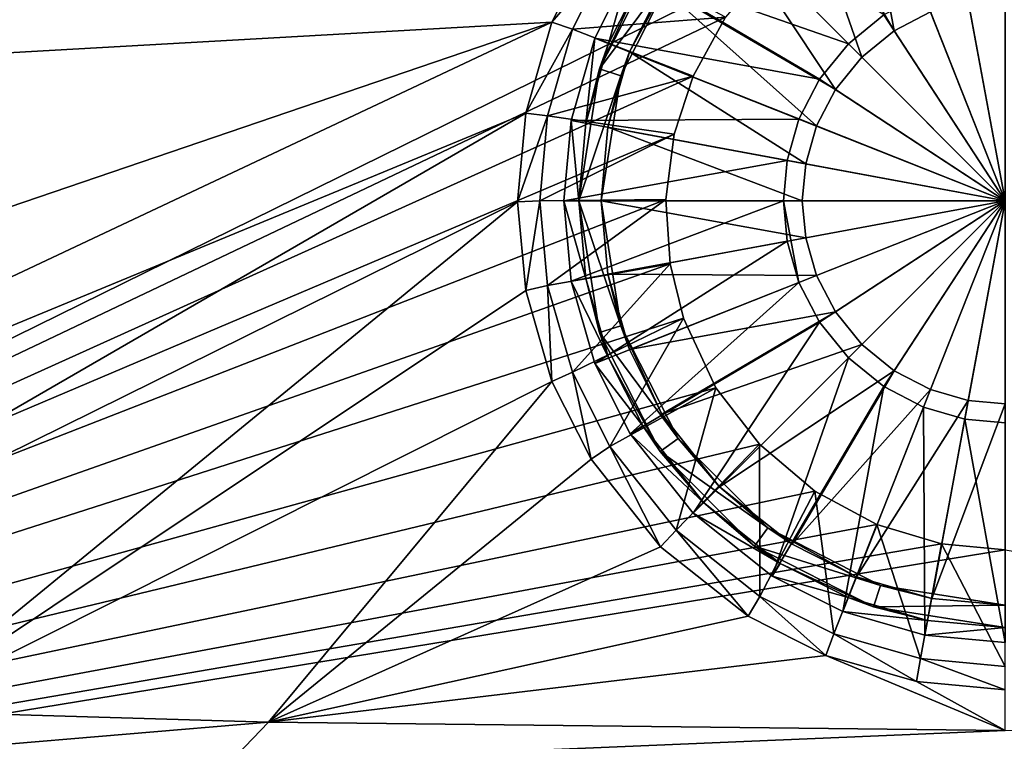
# Model space of a CAD drawing. Header units: metres. Extents: x -1004 to 0, y -808 to 0.
# Tile 45 of 135: x -634 to -502, y -742 to -646. Entities that reach past the tile are written whole.
import ezdxf

# ---------------------------------------------------------------- set-up
doc = ezdxf.new("R2010")
doc.units = ezdxf.units.M

msp = doc.modelspace()

# ---------------------------------------------------------------- linework, layer by layer
at = {"layer": 'top0123411'}
for points in [[(-787.024658, -763.271118, 90), (-994.037292, -10, 90), (-533.424561, -638.481384, 90)], [(-557.370667, -635.821777, 108.924751), (-931.173462, -635.794861, 108.925217), (-928.493896, -666.817932, 108.383713)], [(-562.60083, -646.210693, 108.743408), (-557.370667, -635.821777, 108.924751), (-928.493896, -666.817932, 108.383713)], [(-554.851074, -637.227966, 100.29789), (-557.370667, -635.821777, 108.924751), (-562.60083, -646.210693, 108.743408)], [(-559.844482, -647.143677, 100.124809), (-554.851074, -637.227966, 100.29789), (-562.60083, -646.210693, 108.743408)], [(-539.39978, -645.517517, 90), (-554.851074, -637.227966, 100.29789), (-559.844482, -647.143677, 100.124809)], [(-533.424561, -638.481384, 90), (-539.39978, -645.517517, 90), (-787.024658, -763.271118, 90)], [(-539.39978, -645.517517, 90), (-543.734131, -653.394958, 90), (-787.024658, -763.271118, 90)], [(-543.734131, -653.394958, 90), (-539.39978, -645.517517, 90), (-559.844482, -647.143677, 100.124809)], [(-928.493896, -666.817932, 108.383713), (-807.526306, -729.609375, 107.287682), (-562.60083, -646.210693, 108.743408)], [(-807.526306, -729.609375, 107.287682), (-748.16095, -733.559814, 107.218727), (-562.60083, -646.210693, 108.743408)], [(-562.60083, -646.210693, 108.743408), (-748.16095, -733.559814, 107.218727), (-566.087585, -658.335693, 108.531769)], [(-559.844482, -647.143677, 100.124809), (-562.60083, -646.210693, 108.743408), (-566.087585, -658.335693, 108.531769)], [(-563.174255, -658.717896, 99.922783), (-559.844482, -647.143677, 100.124809), (-566.087585, -658.335693, 108.531769)], [(-543.734131, -653.394958, 90), (-559.844482, -647.143677, 100.124809), (-563.174255, -658.717896, 99.922783)], [(-787.024658, -763.271118, 90), (-543.734131, -653.394958, 90), (-546.257019, -661.171448, 90)], [(-546.257019, -661.171448, 90), (-543.734131, -653.394958, 90), (-563.174255, -658.717896, 99.922783)], [(-748.16095, -733.559814, 107.218727), (-700.632446, -736.096924, 107.174438), (-566.087585, -658.335693, 108.531769)], [(-566.087585, -658.335693, 108.531769), (-700.632446, -736.096924, 107.174438), (-567.175415, -670.190369, 108.324844)], [(-563.174255, -658.717896, 99.922783), (-566.087585, -658.335693, 108.531769), (-567.175415, -670.190369, 108.324844)], [(-564.213806, -670.037109, 99.725204), (-563.174255, -658.717896, 99.922783), (-567.175415, -670.190369, 108.324844)], [(-546.257019, -661.171448, 90), (-563.174255, -658.717896, 99.922783), (-564.213806, -670.037109, 99.725204)], [(-546.257019, -661.171448, 90), (-547.366516, -669.858643, 90), (-787.024658, -763.271118, 90)], [(-547.366516, -669.858643, 90), (-546.257019, -661.171448, 90), (-564.213806, -670.037109, 99.725204)], [(-547.366516, -669.858643, 90), (-546.808411, -678.474121, 90), (-787.024658, -763.271118, 90)], [(-700.632446, -736.096924, 107.174438), (-650.370789, -738.18219, 107.138039), (-567.175415, -670.190369, 108.324844)], [(-567.175415, -670.190369, 108.324844), (-650.370789, -738.18219, 107.138039), (-566.087585, -682.045044, 108.11792)], [(-564.213806, -670.037109, 99.725204), (-567.175415, -670.190369, 108.324844), (-566.087585, -682.045044, 108.11792)], [(-563.176453, -681.350769, 99.527725), (-564.213806, -670.037109, 99.725204), (-566.087585, -682.045044, 108.11792)], [(-547.366516, -669.858643, 90), (-564.213806, -670.037109, 99.725204), (-563.176453, -681.350769, 99.527725)], [(-546.808411, -678.474121, 90), (-547.366516, -669.858643, 90), (-563.176453, -681.350769, 99.527725)], [(-787.024658, -763.271118, 90), (-546.808411, -678.474121, 90), (-545.013977, -685.733765, 90)], [(-546.808411, -678.474121, 90), (-563.176453, -681.350769, 99.527725), (-559.848938, -692.925598, 99.325684)], [(-545.013977, -685.733765, 90), (-546.808411, -678.474121, 90), (-559.848938, -692.925598, 99.325684)], [(-563.176453, -681.350769, 99.527725), (-566.087585, -682.045044, 108.11792), (-562.60083, -694.170044, 107.906281)], [(-559.848938, -692.925598, 99.325684), (-563.176453, -681.350769, 99.527725), (-562.60083, -694.170044, 107.906281)], [(-650.370789, -738.18219, 107.138039), (-562.60083, -694.170044, 107.906281), (-566.087585, -682.045044, 108.11792)], [(-545.013977, -685.733765, 90), (-540.674011, -695.008423, 90), (-787.024658, -763.271118, 90)], [(-545.013977, -685.733765, 90), (-559.848938, -692.925598, 99.325684), (-554.855347, -702.845642, 99.152527)], [(-540.674011, -695.008423, 90), (-545.013977, -685.733765, 90), (-554.855347, -702.845642, 99.152527)], [(-559.848938, -692.925598, 99.325684), (-562.60083, -694.170044, 107.906281), (-557.370667, -704.55896, 107.724937)], [(-554.855347, -702.845642, 99.152527), (-559.848938, -692.925598, 99.325684), (-557.370667, -704.55896, 107.724937)], [(-650.370789, -738.18219, 107.138039), (-600.491272, -739.649963, 107.112419), (-562.60083, -694.170044, 107.906281)], [(-600.491272, -739.649963, 107.112419), (-557.370667, -704.55896, 107.724937), (-562.60083, -694.170044, 107.906281)], [(-540.674011, -695.008423, 90), (-534.859436, -702.564209, 90), (-787.024658, -763.271118, 90)], [(-540.674011, -695.008423, 90), (-554.855347, -702.845642, 99.152527), (-545.999451, -714.010071, 98.957649)], [(-534.859436, -702.564209, 90), (-540.674011, -695.008423, 90), (-545.999451, -714.010071, 98.957649)], [(-787.024658, -763.271118, 90), (-534.859436, -702.564209, 90), (-527.478333, -708.817749, 90)], [(-534.859436, -702.564209, 90), (-545.999451, -714.010071, 98.957649), (-534.83252, -722.86676, 98.803055)], [(-527.478333, -708.817749, 90), (-534.859436, -702.564209, 90), (-534.83252, -722.86676, 98.803055)], [(-554.855347, -702.845642, 99.152527), (-557.370667, -704.55896, 107.724937), (-548.091431, -716.256104, 107.52076)], [(-545.999451, -714.010071, 98.957649), (-554.855347, -702.845642, 99.152527), (-548.091431, -716.256104, 107.52076)], [(-548.091431, -716.256104, 107.52076), (-557.370667, -704.55896, 107.724937), (-600.491272, -739.649963, 107.112419)], [(-527.478333, -708.817749, 90), (-519.198181, -713.258972, 90), (-787.024658, -763.271118, 90)], [(-527.478333, -708.817749, 90), (-534.83252, -722.86676, 98.803055), (-524.913086, -727.859497, 98.715912)], [(-519.198181, -713.258972, 90), (-527.478333, -708.817749, 90), (-524.913086, -727.859497, 98.715912)], [(-519.198181, -713.258972, 90), (-510.516998, -715.836121, 90), (-787.024658, -763.271118, 90)], [(-545.999451, -714.010071, 98.957649), (-548.091431, -716.256104, 107.52076), (-536.392456, -725.533936, 107.358818)], [(-534.83252, -722.86676, 98.803055), (-545.999451, -714.010071, 98.957649), (-536.392456, -725.533936, 107.358818)], [(-519.198181, -713.258972, 90), (-524.913086, -727.859497, 98.715912), (-513.336853, -731.187622, 98.657814)], [(-510.516998, -715.836121, 90), (-519.198181, -713.258972, 90), (-513.336853, -731.187622, 98.657814)], [(-510.516998, -715.836121, 90), (-502.018646, -716.639648, 90), (-787.024658, -763.271118, 90)], [(-787.024658, -763.271118, 90), (-502.018646, -716.639648, 90), (-217.024689, -763.271118, 90)], [(-600.491272, -739.649963, 107.112419), (-536.392456, -725.533936, 107.358818), (-548.091431, -716.256104, 107.52076)], [(-510.516998, -715.836121, 90), (-513.336853, -731.187622, 98.657814), (-502.018646, -732.225952, 98.639694)], [(-502.018646, -716.639648, 90), (-510.516998, -715.836121, 90), (-502.018646, -732.225952, 98.639694)], [(-534.83252, -722.86676, 98.803055), (-536.392456, -725.533936, 107.358818), (-526.001953, -730.763306, 107.26754)], [(-524.913086, -727.859497, 98.715912), (-534.83252, -722.86676, 98.803055), (-526.001953, -730.763306, 107.26754)], [(-526.001953, -730.763306, 107.26754), (-536.392456, -725.533936, 107.358818), (-600.491272, -739.649963, 107.112419)], [(-524.913086, -727.859497, 98.715912), (-526.001953, -730.763306, 107.26754), (-513.875122, -734.249512, 107.206688)], [(-513.336853, -731.187622, 98.657814), (-524.913086, -727.859497, 98.715912), (-513.875122, -734.249512, 107.206688)], [(-502.018616, -740.803467, 107.092285), (-526.001953, -730.763306, 107.26754), (-600.491272, -739.649963, 107.112419)], [(-513.875122, -734.249512, 107.206688), (-526.001953, -730.763306, 107.26754), (-502.018616, -740.803467, 107.092285)], [(-513.336853, -731.187622, 98.657814), (-513.875122, -734.249512, 107.206688), (-502.018646, -735.337219, 107.187698)], [(-502.018646, -732.225952, 98.639694), (-513.336853, -731.187622, 98.657814), (-502.018646, -735.337219, 107.187698)], [(-502.018646, -735.337219, 107.187698), (-513.875122, -734.249512, 107.206688), (-502.018616, -740.803467, 107.092285)], [(-600.491272, -739.649963, 107.112419), (-650.370789, -738.18219, 107.138039), (-657.586243, -744.4599, 134.737961)], [(-605.734558, -745.139038, 134.642822), (-600.491272, -739.649963, 107.112419), (-657.586243, -744.4599, 134.737961)], [(-502.018616, -740.803467, 107.092285), (-600.491272, -739.649963, 107.112419), (-605.734558, -745.139038, 134.642822)], [(-398.302673, -745.139038, 134.642822), (-502.018616, -740.803467, 107.092285), (-605.734558, -745.139038, 134.642822)]]:
    msp.add_3dface(points, dxfattribs=at)
at = {"layer": 'top0123419'}
for points in [[(-530.511353, -624.169006, 109.382034), (-521.895508, -619.831543, 109.382034), (-516.858521, -647.34198, 113.182106)], [(-521.895508, -619.831543, 109.382034), (-512.001099, -644.825562, 113.182106), (-516.858521, -647.34198, 113.182106)], [(-540.202576, -631.856506, 109.382034), (-530.511353, -624.169006, 109.382034), (-521.194702, -650.864441, 113.182106)], [(-530.511353, -624.169006, 109.382034), (-516.858521, -647.34198, 113.182106), (-521.194702, -650.864441, 113.182106)], [(-543.738098, -628.320984, 111.452499), (-552.138977, -638.912048, 111.452499), (-522.986084, -649.073059, 115.948647)], [(-518.244751, -645.221558, 115.948647), (-543.738098, -628.320984, 111.452499), (-522.986084, -649.073059, 115.948647)], [(-547.890137, -641.547729, 109.382034), (-540.202576, -631.856506, 109.382034), (-524.717102, -655.200623, 113.182106)], [(-540.202576, -631.856506, 109.382034), (-521.194702, -650.864441, 113.182106), (-524.717102, -655.200623, 113.182106)], [(-548.132813, -636.536499, 101.509148), (-556.229065, -652.426331, 101.509148), (-550.439453, -639.966309, 108.797249)], [(-548.132813, -636.536499, 101.509148), (-545.70575, -638.299866, 101.509148), (-556.229065, -652.426331, 101.509148)], [(-552.138977, -638.912048, 111.452499), (-556.876465, -648.323181, 111.452507), (-526.837524, -653.814331, 115.948647)], [(-555.016968, -649.059326, 108.797256), (-556.876465, -648.323181, 108.389137), (-552.138977, -638.912048, 108.389137)], [(-552.138977, -638.912048, 108.389137), (-556.876465, -648.323181, 108.389137), (-552.138977, -638.912048, 111.452499)], [(-552.138977, -638.912048, 111.452499), (-556.876465, -648.323181, 108.389137), (-556.876465, -648.323181, 111.452507)], [(-545.70575, -638.299866, 101.509148), (-553.375916, -653.353333, 101.509148), (-556.229065, -652.426331, 101.509148)], [(-550.439453, -639.966309, 108.797249), (-555.016968, -649.059326, 108.797256), (-552.138977, -638.912048, 108.389137)], [(-545.70575, -638.299866, 101.509148), (-552.2276, -650.163574, 109.382034), (-553.375916, -653.353333, 101.509148)], [(-545.70575, -638.299866, 101.509148), (-547.890137, -641.547729, 109.382034), (-552.2276, -650.163574, 109.382034)], [(-522.986084, -649.073059, 115.948647), (-552.138977, -638.912048, 111.452499), (-526.837524, -653.814331, 115.948647)], [(-550.439453, -639.966309, 108.797249), (-556.229065, -652.426331, 101.509148), (-555.016968, -649.059326, 108.797256)], [(-502.018829, -640.388123, 115.948647), (-507.414429, -640.883179, 115.948647), (-502.018829, -670.040283, 117.452507)], [(-552.2276, -650.163574, 109.382034), (-547.890137, -641.547729, 109.382034), (-527.233521, -660.057983, 113.182106)], [(-547.890137, -641.547729, 109.382034), (-524.717102, -655.200623, 113.182106), (-527.233521, -660.057983, 113.182106)], [(-507.414429, -640.883179, 115.948647), (-512.933655, -642.470093, 115.948647), (-502.018829, -670.040283, 117.452507)], [(-512.933655, -642.470093, 115.948647), (-518.244751, -645.221558, 115.948647), (-502.018829, -670.040283, 117.452507)], [(-512.001099, -644.825562, 113.182106), (-506.953461, -643.374268, 113.182106), (-502.018829, -670.040283, 114.452507)], [(-506.953461, -643.374268, 113.182106), (-502.018829, -642.921509, 113.182106), (-502.018829, -670.040283, 114.452507)], [(-518.244751, -645.221558, 115.948647), (-522.986084, -649.073059, 115.948647), (-502.018829, -670.040283, 117.452507)], [(-516.858521, -647.34198, 113.182106), (-512.001099, -644.825562, 113.182106), (-502.018829, -670.040283, 114.452507)], [(-521.194702, -650.864441, 113.182106), (-516.858521, -647.34198, 113.182106), (-502.018829, -670.040283, 114.452507)], [(-556.876465, -648.323181, 111.452507), (-560.033752, -659.304138, 111.452507), (-529.58905, -659.125488, 115.948647)], [(-558.0672, -659.66803, 108.797256), (-560.033752, -659.304138, 108.389137), (-556.876465, -648.323181, 108.389137)], [(-556.876465, -648.323181, 108.389137), (-560.033752, -659.304138, 108.389137), (-556.876465, -648.323181, 111.452507)], [(-556.876465, -648.323181, 111.452507), (-560.033752, -659.304138, 108.389137), (-560.033752, -659.304138, 111.452507)], [(-555.016968, -649.059326, 108.797256), (-558.0672, -659.66803, 108.797256), (-556.876465, -648.323181, 108.389137)], [(-526.837524, -653.814331, 115.948647), (-556.876465, -648.323181, 111.452507), (-529.58905, -659.125488, 115.948647)], [(-556.229065, -652.426331, 101.509148), (-558.0672, -659.66803, 108.797256), (-555.016968, -649.059326, 108.797256)], [(-522.986084, -649.073059, 115.948647), (-526.837524, -653.814331, 115.948647), (-502.018829, -670.040283, 117.452507)], [(-555.117249, -660.213928, 109.382042), (-552.2276, -650.163574, 109.382034), (-528.684875, -665.105652, 113.182106)], [(-552.2276, -650.163574, 109.382034), (-555.117249, -660.213928, 109.382042), (-553.375916, -653.353333, 101.509148)], [(-552.2276, -650.163574, 109.382034), (-527.233521, -660.057983, 113.182106), (-528.684875, -665.105652, 113.182106)], [(-524.717102, -655.200623, 113.182106), (-521.194702, -650.864441, 113.182106), (-502.018829, -670.040283, 114.452507)], [(-556.229065, -652.426331, 101.509148), (-559.01886, -670.040283, 101.509148), (-558.0672, -659.66803, 108.797256)], [(-556.229065, -652.426331, 101.509148), (-553.375916, -653.353333, 101.509148), (-559.01886, -670.040283, 101.509148)], [(-553.375916, -653.353333, 101.509148), (-556.01886, -670.040283, 101.509148), (-559.01886, -670.040283, 101.509148)], [(-553.375916, -653.353333, 101.509148), (-555.117249, -660.213928, 109.382042), (-556.01886, -670.040283, 101.509148)], [(-526.837524, -653.814331, 115.948647), (-529.58905, -659.125488, 115.948647), (-502.018829, -670.040283, 117.452507)], [(-527.233521, -660.057983, 113.182106), (-524.717102, -655.200623, 113.182106), (-502.018829, -670.040283, 114.452507)], [(-529.58905, -659.125488, 115.948647), (-560.033752, -659.304138, 111.452507), (-531.175903, -664.644653, 115.948647)], [(-502.018829, -670.040283, 117.452507), (-529.58905, -659.125488, 115.948647), (-531.175903, -664.644653, 115.948647)], [(-560.033752, -659.304138, 111.452507), (-561.018799, -670.040283, 111.452507), (-531.175903, -664.644653, 115.948647)], [(-559.01886, -670.040283, 108.797256), (-561.018799, -670.040283, 108.389137), (-560.033752, -659.304138, 108.389137)], [(-560.033752, -659.304138, 108.389137), (-561.018799, -670.040283, 111.452507), (-560.033752, -659.304138, 111.452507)], [(-560.033752, -659.304138, 108.389137), (-561.018799, -670.040283, 108.389137), (-561.018799, -670.040283, 111.452507)], [(-558.0672, -659.66803, 108.797256), (-559.01886, -670.040283, 108.797256), (-560.033752, -659.304138, 108.389137)], [(-559.01886, -670.040283, 101.509148), (-559.01886, -670.040283, 108.797256), (-558.0672, -659.66803, 108.797256)], [(-556.01886, -670.040283, 109.382042), (-555.117249, -660.213928, 109.382042), (-529.137573, -670.040283, 113.182106)], [(-555.117249, -660.213928, 109.382042), (-556.01886, -670.040283, 109.382042), (-556.01886, -670.040283, 101.509148)], [(-555.117249, -660.213928, 109.382042), (-528.684875, -665.105652, 113.182106), (-529.137573, -670.040283, 113.182106)], [(-528.684875, -665.105652, 113.182106), (-527.233521, -660.057983, 113.182106), (-502.018829, -670.040283, 114.452507)], [(-561.018799, -670.040283, 111.452507), (-531.670959, -670.040283, 115.948647), (-531.175903, -664.644653, 115.948647)], [(-531.175903, -664.644653, 115.948647), (-531.670959, -670.040283, 115.948647), (-502.018829, -670.040283, 117.452507)], [(-529.137573, -670.040283, 113.182106), (-528.684875, -665.105652, 113.182106), (-502.018829, -670.040283, 114.452507)], [(-561.018799, -670.040283, 111.452507), (-560.033752, -680.776428, 111.452507), (-531.670959, -670.040283, 115.948647)], [(-560.033752, -680.776428, 108.389137), (-561.018799, -670.040283, 108.389137), (-558.0672, -680.412476, 108.797256)], [(-561.018799, -670.040283, 108.389137), (-559.01886, -670.040283, 108.797256), (-558.0672, -680.412476, 108.797256)], [(-560.033752, -680.776428, 111.452507), (-561.018799, -670.040283, 108.389137), (-560.033752, -680.776428, 108.389137)], [(-560.033752, -680.776428, 111.452507), (-561.018799, -670.040283, 111.452507), (-561.018799, -670.040283, 108.389137)], [(-560.033752, -680.776428, 111.452507), (-531.175903, -675.435852, 115.948647), (-531.670959, -670.040283, 115.948647)], [(-556.229065, -687.654236, 101.509148), (-558.0672, -680.412476, 108.797256), (-559.01886, -670.040283, 101.509148)], [(-558.0672, -680.412476, 108.797256), (-559.01886, -670.040283, 108.797256), (-559.01886, -670.040283, 101.509148)], [(-559.01886, -670.040283, 101.509148), (-556.01886, -670.040283, 101.509148), (-553.375916, -686.727173, 101.509148)], [(-556.229065, -687.654236, 101.509148), (-559.01886, -670.040283, 101.509148), (-553.375916, -686.727173, 101.509148)], [(-555.117249, -679.866577, 109.382042), (-556.01886, -670.040283, 109.382042), (-528.684875, -674.974915, 113.182106)], [(-556.01886, -670.040283, 109.382042), (-529.137573, -670.040283, 113.182106), (-528.684875, -674.974915, 113.182106)], [(-553.375916, -686.727173, 101.509148), (-556.01886, -670.040283, 101.509148), (-555.117249, -679.866577, 109.382042)], [(-556.01886, -670.040283, 101.509148), (-556.01886, -670.040283, 109.382042), (-555.117249, -679.866577, 109.382042)], [(-531.670959, -670.040283, 115.948647), (-531.175903, -675.435852, 115.948647), (-529.58905, -680.955078, 115.948647)], [(-529.58905, -680.955078, 115.948647), (-502.018829, -670.040283, 117.452507), (-531.670959, -670.040283, 115.948647)], [(-529.58905, -680.955078, 115.948647), (-526.837524, -686.266235, 115.948647), (-502.018829, -670.040283, 117.452507)], [(-528.684875, -674.974915, 113.182106), (-529.137573, -670.040283, 113.182106), (-502.018829, -670.040283, 114.452507)], [(-527.233521, -680.022522, 113.182106), (-528.684875, -674.974915, 113.182106), (-502.018829, -670.040283, 114.452507)], [(-524.717102, -684.879944, 113.182106), (-527.233521, -680.022522, 113.182106), (-502.018829, -670.040283, 114.452507)], [(-526.837524, -686.266235, 115.948647), (-522.986084, -691.007507, 115.948647), (-502.018829, -670.040283, 117.452507)], [(-521.194702, -689.216125, 113.182106), (-524.717102, -684.879944, 113.182106), (-502.018829, -670.040283, 114.452507)], [(-522.986084, -691.007507, 115.948647), (-518.244751, -694.858948, 115.948647), (-502.018829, -670.040283, 117.452507)], [(-516.858521, -692.738586, 113.182106), (-521.194702, -689.216125, 113.182106), (-502.018829, -670.040283, 114.452507)], [(-518.244751, -694.858948, 115.948647), (-512.933655, -697.610474, 115.948647), (-502.018829, -670.040283, 117.452507)], [(-512.001099, -695.255005, 113.182106), (-516.858521, -692.738586, 113.182106), (-502.018829, -670.040283, 114.452507)], [(-512.933655, -697.610474, 115.948647), (-507.414429, -699.197388, 115.948647), (-502.018829, -670.040283, 117.452507)], [(-506.953461, -696.706299, 113.182106), (-512.001099, -695.255005, 113.182106), (-502.018829, -670.040283, 114.452507)], [(-507.414429, -699.197388, 115.948647), (-502.018829, -699.692383, 115.948647), (-502.018829, -670.040283, 117.452507)], [(-502.018829, -697.159058, 113.182106), (-506.953461, -696.706299, 113.182106), (-502.018829, -670.040283, 114.452507)], [(-560.033752, -680.776428, 111.452507), (-556.876465, -691.757385, 111.452507), (-531.175903, -675.435852, 115.948647)], [(-531.175903, -675.435852, 115.948647), (-556.876465, -691.757385, 111.452507), (-529.58905, -680.955078, 115.948647)], [(-555.117249, -679.866577, 109.382042), (-528.684875, -674.974915, 113.182106), (-527.233521, -680.022522, 113.182106)], [(-552.2276, -689.916931, 109.382042), (-555.117249, -679.866577, 109.382042), (-527.233521, -680.022522, 113.182106)], [(-553.375916, -686.727173, 101.509148), (-555.117249, -679.866577, 109.382042), (-552.2276, -689.916931, 109.382042)], [(-552.2276, -689.916931, 109.382042), (-527.233521, -680.022522, 113.182106), (-524.717102, -684.879944, 113.182106)], [(-560.033752, -680.776428, 108.389137), (-558.0672, -680.412476, 108.797256), (-555.016968, -691.02124, 108.797256)], [(-556.876465, -691.757385, 108.389137), (-560.033752, -680.776428, 108.389137), (-555.016968, -691.02124, 108.797256)], [(-556.876465, -691.757385, 111.452507), (-560.033752, -680.776428, 111.452507), (-556.876465, -691.757385, 108.389137)], [(-556.876465, -691.757385, 108.389137), (-560.033752, -680.776428, 111.452507), (-560.033752, -680.776428, 108.389137)], [(-555.016968, -691.02124, 108.797256), (-558.0672, -680.412476, 108.797256), (-556.229065, -687.654236, 101.509148)], [(-529.58905, -680.955078, 115.948647), (-556.876465, -691.757385, 111.452507), (-552.138977, -701.168518, 111.452507)], [(-529.58905, -680.955078, 115.948647), (-552.138977, -701.168518, 111.452507), (-526.837524, -686.266235, 115.948647)], [(-547.890137, -698.532776, 109.382042), (-552.2276, -689.916931, 109.382042), (-524.717102, -684.879944, 113.182106)], [(-547.890137, -698.532776, 109.382042), (-524.717102, -684.879944, 113.182106), (-521.194702, -689.216125, 113.182106)], [(-545.70575, -701.780701, 101.509148), (-556.229065, -687.654236, 101.509148), (-553.375916, -686.727173, 101.509148)], [(-545.70575, -701.780701, 101.509148), (-553.375916, -686.727173, 101.509148), (-547.890137, -698.532776, 109.382042)], [(-547.890137, -698.532776, 109.382042), (-553.375916, -686.727173, 101.509148), (-552.2276, -689.916931, 109.382042)], [(-552.138977, -701.168518, 111.452507), (-543.738098, -711.759521, 111.452507), (-526.837524, -686.266235, 115.948647)], [(-526.837524, -686.266235, 115.948647), (-543.738098, -711.759521, 111.452507), (-522.986084, -691.007507, 115.948647)], [(-548.132813, -703.544006, 101.509148), (-555.016968, -691.02124, 108.797256), (-556.229065, -687.654236, 101.509148)], [(-548.132813, -703.544006, 101.509148), (-556.229065, -687.654236, 101.509148), (-545.70575, -701.780701, 101.509148)], [(-540.202576, -708.22406, 109.382042), (-547.890137, -698.532776, 109.382042), (-521.194702, -689.216125, 113.182106)], [(-540.202576, -708.22406, 109.382042), (-521.194702, -689.216125, 113.182106), (-516.858521, -692.738586, 113.182106)], [(-556.876465, -691.757385, 108.389137), (-555.016968, -691.02124, 108.797256), (-550.439453, -700.114258, 108.797256)], [(-552.138977, -701.168518, 108.389137), (-556.876465, -691.757385, 108.389137), (-550.439453, -700.114258, 108.797256)], [(-552.138977, -701.168518, 111.452507), (-556.876465, -691.757385, 111.452507), (-552.138977, -701.168518, 108.389137)], [(-552.138977, -701.168518, 108.389137), (-556.876465, -691.757385, 111.452507), (-556.876465, -691.757385, 108.389137)], [(-548.132813, -703.544006, 101.509148), (-550.439453, -700.114258, 108.797256), (-555.016968, -691.02124, 108.797256)], [(-543.738098, -711.759521, 111.452507), (-533.147095, -720.1604, 111.452507), (-522.986084, -691.007507, 115.948647)], [(-522.986084, -691.007507, 115.948647), (-533.147095, -720.1604, 111.452507), (-518.244751, -694.858948, 115.948647)], [(-530.511353, -715.91156, 109.382042), (-540.202576, -708.22406, 109.382042), (-516.858521, -692.738586, 113.182106)], [(-530.511353, -715.91156, 109.382042), (-516.858521, -692.738586, 113.182106), (-512.001099, -695.255005, 113.182106)], [(-533.147095, -720.1604, 111.452507), (-523.735901, -724.897949, 111.452507), (-518.244751, -694.858948, 115.948647)], [(-521.895508, -720.249023, 109.382042), (-530.511353, -715.91156, 109.382042), (-512.001099, -695.255005, 113.182106)], [(-518.244751, -694.858948, 115.948647), (-523.735901, -724.897949, 111.452507), (-512.933655, -697.610474, 115.948647)], [(-521.895508, -720.249023, 109.382042), (-512.001099, -695.255005, 113.182106), (-506.953461, -696.706299, 113.182106)], [(-511.845154, -723.138733, 109.382042), (-521.895508, -720.249023, 109.382042), (-506.953461, -696.706299, 113.182106)], [(-511.845154, -723.138733, 109.382042), (-506.953461, -696.706299, 113.182106), (-502.018829, -697.159058, 113.182106)], [(-502.018829, -724.040283, 109.382042), (-511.845154, -723.138733, 109.382042), (-502.018829, -697.159058, 113.182106)], [(-540.202576, -708.22406, 109.382042), (-545.70575, -701.780701, 101.509148), (-547.890137, -698.532776, 109.382042)], [(-523.735901, -724.897949, 111.452507), (-512.755005, -728.055176, 111.452507), (-512.933655, -697.610474, 115.948647)], [(-512.933655, -697.610474, 115.948647), (-512.755005, -728.055176, 111.452507), (-507.414429, -699.197388, 115.948647)], [(-512.755005, -728.055176, 111.452507), (-502.018829, -729.040222, 111.452507), (-507.414429, -699.197388, 115.948647)], [(-507.414429, -699.197388, 115.948647), (-502.018829, -729.040222, 111.452507), (-502.018829, -699.692383, 115.948647)], [(-552.138977, -701.168518, 108.389137), (-550.439453, -700.114258, 108.797256), (-542.323914, -710.345337, 108.797256)], [(-543.738098, -711.759521, 108.389137), (-552.138977, -701.168518, 108.389137), (-542.323914, -710.345337, 108.797256)], [(-543.738098, -711.759521, 111.452507), (-552.138977, -701.168518, 111.452507), (-543.738098, -711.759521, 108.389137)], [(-543.738098, -711.759521, 108.389137), (-552.138977, -701.168518, 111.452507), (-552.138977, -701.168518, 108.389137)], [(-542.323914, -710.345337, 108.797256), (-550.439453, -700.114258, 108.797256), (-548.132813, -703.544006, 101.509148)], [(-533.759216, -713.727173, 101.509148), (-548.132813, -703.544006, 101.509148), (-545.70575, -701.780701, 101.509148)], [(-533.759216, -713.727173, 101.509148), (-545.70575, -701.780701, 101.509148), (-540.202576, -708.22406, 109.382042)], [(-535.522583, -716.154236, 101.509148), (-542.323914, -710.345337, 108.797256), (-548.132813, -703.544006, 101.509148)], [(-535.522583, -716.154236, 101.509148), (-548.132813, -703.544006, 101.509148), (-533.759216, -713.727173, 101.509148)], [(-530.511353, -715.91156, 109.382042), (-533.759216, -713.727173, 101.509148), (-540.202576, -708.22406, 109.382042)], [(-543.738098, -711.759521, 108.389137), (-542.323914, -710.345337, 108.797256), (-532.092834, -718.460876, 108.797256)], [(-532.092834, -718.460876, 108.797256), (-542.323914, -710.345337, 108.797256), (-535.522583, -716.154236, 101.509148)], [(-533.147095, -720.1604, 108.389137), (-543.738098, -711.759521, 108.389137), (-532.092834, -718.460876, 108.797256)], [(-533.147095, -720.1604, 111.452507), (-543.738098, -711.759521, 111.452507), (-533.147095, -720.1604, 108.389137)], [(-533.147095, -720.1604, 108.389137), (-543.738098, -711.759521, 111.452507), (-543.738098, -711.759521, 108.389137)], [(-518.70575, -721.397339, 101.509148), (-535.522583, -716.154236, 101.509148), (-533.759216, -713.727173, 101.509148)], [(-518.70575, -721.397339, 101.509148), (-533.759216, -713.727173, 101.509148), (-521.895508, -720.249023, 109.382042)], [(-533.759216, -713.727173, 101.509148), (-530.511353, -715.91156, 109.382042), (-521.895508, -720.249023, 109.382042)], [(-519.632813, -724.250488, 101.509148), (-532.092834, -718.460876, 108.797256), (-535.522583, -716.154236, 101.509148)], [(-519.632813, -724.250488, 101.509148), (-535.522583, -716.154236, 101.509148), (-518.70575, -721.397339, 101.509148)], [(-533.147095, -720.1604, 108.389137), (-532.092834, -718.460876, 108.797256), (-522.999756, -723.038391, 108.797256)], [(-519.632813, -724.250488, 101.509148), (-522.999756, -723.038391, 108.797256), (-532.092834, -718.460876, 108.797256)], [(-523.735901, -724.897949, 108.389137), (-533.147095, -720.1604, 108.389137), (-522.999756, -723.038391, 108.797256)], [(-523.735901, -724.897949, 111.452507), (-533.147095, -720.1604, 111.452507), (-523.735901, -724.897949, 108.389137)], [(-523.735901, -724.897949, 108.389137), (-533.147095, -720.1604, 111.452507), (-533.147095, -720.1604, 108.389137)], [(-518.70575, -721.397339, 101.509148), (-521.895508, -720.249023, 109.382042), (-511.845154, -723.138733, 109.382042)], [(-502.018829, -724.040283, 101.509148), (-519.632813, -724.250488, 101.509148), (-518.70575, -721.397339, 101.509148)], [(-502.018829, -724.040283, 101.509148), (-518.70575, -721.397339, 101.509148), (-511.845154, -723.138733, 109.382042)], [(-523.735901, -724.897949, 108.389137), (-522.999756, -723.038391, 108.797256), (-512.391052, -726.088623, 108.797256)], [(-512.391052, -726.088623, 108.797256), (-522.999756, -723.038391, 108.797256), (-519.632813, -724.250488, 101.509148)], [(-502.018829, -724.040283, 101.509148), (-511.845154, -723.138733, 109.382042), (-502.018829, -724.040283, 109.382042)], [(-512.755005, -728.055176, 108.389137), (-523.735901, -724.897949, 108.389137), (-512.391052, -726.088623, 108.797256)], [(-512.755005, -728.055176, 111.452507), (-523.735901, -724.897949, 111.452507), (-512.755005, -728.055176, 108.389137)], [(-512.755005, -728.055176, 108.389137), (-523.735901, -724.897949, 111.452507), (-523.735901, -724.897949, 108.389137)], [(-502.018829, -724.040283, 101.509148), (-502.018829, -727.040283, 101.509148), (-519.632813, -724.250488, 101.509148)], [(-502.018829, -727.040283, 101.509148), (-512.391052, -726.088623, 108.797256), (-519.632813, -724.250488, 101.509148)], [(-512.755005, -728.055176, 108.389137), (-512.391052, -726.088623, 108.797256), (-502.018829, -727.040283, 108.797256)], [(-502.018829, -727.040283, 101.509148), (-502.018829, -727.040283, 108.797256), (-512.391052, -726.088623, 108.797256)], [(-502.018829, -729.040222, 108.389137), (-512.755005, -728.055176, 108.389137), (-502.018829, -727.040283, 108.797256)], [(-502.018829, -729.040222, 111.452507), (-512.755005, -728.055176, 108.389137), (-502.018829, -729.040222, 108.389137)], [(-502.018829, -729.040222, 111.452507), (-512.755005, -728.055176, 111.452507), (-512.755005, -728.055176, 108.389137)]]:
    msp.add_3dface(points, dxfattribs=at)

doc.saveas('drawing.dxf')
